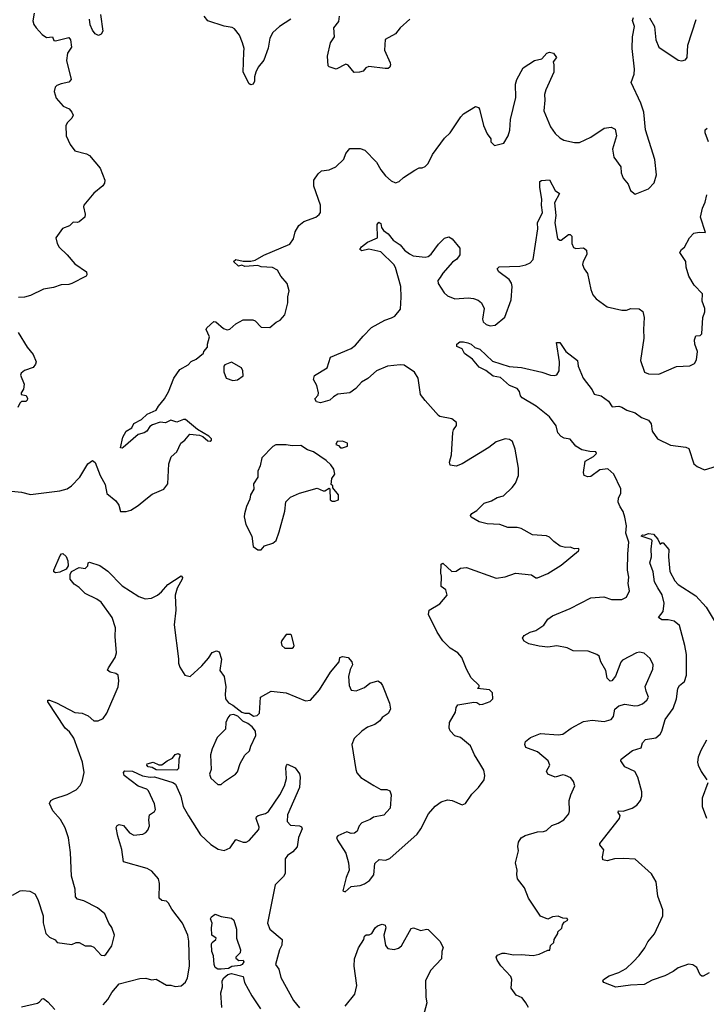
# Model space of a CAD drawing. Extents: x 1954683 to 2060285, y 904798 to 1016299.
# Tile 29 of 256: x 1975073 to 1979716, y 927327 to 933991. Entities that reach past the tile are written whole.
import ezdxf

# ---------------------------------------------------------------- set-up
doc = ezdxf.new("R2010")
doc.units = 0

msp = doc.modelspace()

# ---------------------------------------------------------------- linework, layer by layer
at = {"layer": '0CON10XD'}
for points in [[(1974975, 930804.5), (1975085, 930793.1), (1975145, 930777.5), (1975345, 930801.2), (1975395, 930816.2), (1975424.2, 930835.8), (1975480, 930895), (1975534.2, 930985.8), (1975565, 931007.5), (1975583.6, 930993.6), (1975616.1, 930906.1), (1975651.2, 930845), (1975663.3, 930785), (1975723.3, 930735), (1975743.3, 930705), (1975755, 930662.5), (1975793, 930663), (1975825, 930672), (1975875, 930702), (1975925.5, 930744.5), (1975969.8, 930780.2), (1976046.8, 930813.2), (1976075, 930850), (1976082.5, 930985), (1976098, 931032), (1976136.7, 931065), (1976162.5, 931125), (1976190, 931145), (1976222.5, 931185), (1976289.3, 931179.3), (1976310.7, 931170.7), (1976345, 931140), (1976361.7, 931138.3), (1976370, 931145), (1976370, 931155), (1976353, 931173), (1976275, 931216.7), (1976195, 931283.8), (1976180, 931285), (1976135, 931267.5), (1976095, 931280), (1976058, 931262), (1976023.9, 931266.1), (1975971.7, 931248.3), (1975953.6, 931236.4), (1975932.5, 931205), (1975915, 931193.8), (1975875, 931182.5), (1975772.5, 931095), (1975765, 931090), (1975755, 931093.3), (1975770, 931165), (1975793.3, 931205), (1975831.7, 931228.3), (1975845, 931256.7), (1975896.1, 931283.9), (1975935, 931321.2), (1975995, 931348.8), (1976012, 931375), (1976051.2, 931425), (1976078.3, 931471.7), (1976114.4, 931565.6), (1976155, 931623.3), (1976212.5, 931655), (1976231.7, 931678.3), (1976265.8, 931694.2), (1976317, 931733), (1976317.5, 931745), (1976342.5, 931775), (1976342.5, 931795), (1976357.5, 931845), (1976333.3, 931895), (1976337.5, 931905), (1976385, 931947.5), (1976400, 931945), (1976451.7, 931901.7), (1976475, 931892.5), (1976495, 931896.7), (1976535, 931933.3), (1976585, 931960), (1976649.3, 931959.3), (1976665, 931952.5), (1976705, 931910), (1976765, 931907.5), (1976806.4, 931943.6), (1976835, 931957.5), (1976865, 931992.5), (1976885.8, 932075), (1976885.8, 932115), (1976894.2, 932155), (1976882, 932205), (1976838, 932255), (1976816.2, 932295), (1976782.7, 932312.7), (1976705, 932319.2), (1976683.6, 932326.4), (1976595, 932320), (1976575, 932330), (1976553.6, 932323.6), (1976520, 932355), (1976535, 932367.5), (1976585, 932357.5), (1976635, 932356.7), (1976665, 932363.3), (1976725, 932398), (1976898.8, 932471.2), (1976925, 932507.5), (1976936.1, 932553.9), (1976961.7, 932598.3), (1976995, 932626), (1977075, 932653.8), (1977098.8, 932671.2), (1977106.2, 932685), (1977107.5, 932735), (1977062.5, 932865), (1977061.2, 932905), (1977091.9, 932948.1), (1977113, 932967), (1977165, 932973.8), (1977210, 932995), (1977264.1, 933045.9), (1977277.5, 933085), (1977305, 933120), (1977375, 933120), (1977406.8, 933106.8), (1977486.2, 933026.2), (1977515, 932974), (1977545.7, 932935), (1977585, 932900), (1977615, 932886.2), (1977640, 932895), (1977667.7, 932922.3), (1977745, 932973.3), (1977775, 932987.5), (1977795, 932987.5), (1977815, 932996.2), (1977835, 933018), (1977865, 933079.4), (1977945, 933188.6), (1977984.2, 933225), (1978055.8, 933334.2), (1978075, 933353.3), (1978155, 933402.5), (1978175, 933397.5), (1978182.5, 933385), (1978208.8, 933275), (1978235, 933217.5), (1978260, 933185), (1978260, 933165), (1978285, 933140), (1978347.5, 933155), (1978375.9, 933204.1), (1978387.7, 933242.3), (1978391.4, 933315), (1978428.1, 933465), (1978426, 933555), (1978434, 933585), (1978478, 933665), (1978555, 933714.4), (1978605, 933726.2), (1978637.5, 933765), (1978655, 933770), (1978682.5, 933765), (1978702.5, 933735), (1978680, 933705), (1978686.2, 933686.2), (1978684.3, 933635), (1978630, 933515), (1978622.2, 933485), (1978624.4, 933445.6), (1978616.9, 933375), (1978662.9, 933265), (1978695, 933221.2), (1978725, 933191.2), (1978752.5, 933175), (1978825, 933159.2), (1978859.7, 933160.3), (1978935, 933195.6), (1979025, 933255.8), (1979073, 933263), (1979099.5, 933249.5), (1979110, 933205), (1979082.9, 933115), (1979091.2, 933061.2), (1979137.5, 932995), (1979140, 932955), (1979155, 932917.5), (1979188.6, 932878.6), (1979203.8, 932835), (1979235, 932810), (1979325, 932846.7), (1979364.2, 932885.8), (1979379.1, 932940.9), (1979368.1, 933045), (1979304.5, 933244.5), (1979293.5, 933365), (1979274.5, 933425), (1979208.8, 933565), (1979227.6, 933622.4), (1979231.5, 933655), (1979214.3, 933795), (1979216.2, 933875), (1979230, 933945), (1979216.2, 933985), (1979223.6, 934006.4)], [(1975170, 934035), (1975162.3, 933982.3), (1975168.3, 933958.3), (1975183.3, 933935), (1975225, 933891.2), (1975255, 933871.2), (1975295.7, 933875.7), (1975305, 933850), (1975315, 933846.7), (1975405, 933870), (1975417.5, 933855), (1975423.8, 933805), (1975396.1, 933763.9), (1975390, 933715), (1975420, 933585), (1975405, 933567.5), (1975354.3, 933555.7), (1975325, 933546.2), (1975313.3, 933535), (1975306.7, 933505), (1975320.5, 933460.5), (1975368, 933405), (1975408, 933388), (1975426.7, 933365), (1975433.8, 933345), (1975426.7, 933325), (1975396.2, 933295), (1975386, 933275), (1975386.2, 933205), (1975415, 933146.7), (1975445, 933103.8), (1975525, 933082), (1975545, 933071.2), (1975617.1, 932985), (1975648, 932905), (1975645.8, 932885), (1975635, 932866), (1975575, 932815.8), (1975506.7, 932735), (1975503.9, 932723.9), (1975516.4, 932673.6), (1975512.5, 932655), (1975475, 932622.5), (1975465, 932617.5), (1975435, 932620), (1975410, 932595), (1975361.7, 932578.3), (1975316.7, 932515), (1975326, 932475), (1975340.3, 932450.3), (1975395, 932400), (1975445, 932338.1), (1975523.8, 932285), (1975527.5, 932265), (1975523.3, 932255), (1975426.4, 932206.4), (1975405, 932198.9), (1975353.3, 932196.7), (1975301.7, 932178.3), (1975233.2, 932166.8), (1975145, 932124.3), (1975105, 932112.5), (1975065, 932111.2)], [(1975620, 934025), (1975635.9, 933914.1), (1975625, 933892.5), (1975605, 933883.3), (1975583.8, 933895), (1975565, 933920), (1975550, 933955), (1975544.6, 933994.6)], [(1976905.8, 933995), (1976829.2, 933945), (1976785.8, 933905), (1976764.4, 933865), (1976752.2, 933797.8), (1976725, 933717.5), (1976685, 933668.8), (1976669.2, 933635), (1976660.8, 933605), (1976660.8, 933575), (1976652.5, 933555), (1976635, 933550), (1976625, 933556.7), (1976584.2, 933635), (1976588.9, 933771.1), (1976591.8, 933795), (1976580.5, 933835), (1976558.6, 933885), (1976525, 933928.8), (1976508.9, 933938.9), (1976455, 933946.5), (1976344.2, 933984.2), (1976320, 934015)], [(1977711.2, 933995), (1977645, 933936), (1977614.1, 933895.9), (1977545, 933857.5), (1977539.4, 933785), (1977578.8, 933698.8), (1977581.2, 933685), (1977575, 933670), (1977565, 933660), (1977545, 933660), (1977435, 933673.3), (1977413.9, 933666.1), (1977395, 933643.3), (1977370, 933635), (1977333.9, 933633.9), (1977295, 933682.5), (1977279.3, 933689.3), (1977213, 933657), (1977165, 933671.2), (1977158.3, 933678.3), (1977154.4, 933745), (1977175.8, 933834.2), (1977201.2, 933875), (1977198, 933935), (1977230.3, 933979.7), (1977235.6, 934015)], [(1979333, 934003), (1979366.7, 933945), (1979374.3, 933855), (1979394.6, 933804.6), (1979525, 933716.7), (1979551.7, 933711.7), (1979575, 933720), (1979585.8, 933735), (1979590.9, 933819.1), (1979648.2, 933991.8)], [(1979731.1, 933165), (1979709.2, 933225), (1979708.8, 933245), (1979722.7, 933257.3)], [(1977744, 931605), (1977672.8, 931652.8), (1977645, 931655.5), (1977560, 931645), (1977485, 931614), (1977428, 931562), (1977385, 931537.5), (1977346, 931495), (1977305, 931466.2), (1977225, 931456.7), (1977195, 931439.2), (1977170, 931415), (1977108.3, 931398.3), (1977081.2, 931405), (1977070, 931425), (1977090.7, 931449.3), (1977093.8, 931465), (1977082, 931515), (1977059.2, 931555), (1977067.2, 931582.8), (1977153.3, 931635), (1977175, 931706.7), (1977315, 931765.7), (1977345, 931787.1), (1977395, 931848.9), (1977453.1, 931906.9), (1977541.9, 931958.1), (1977587.8, 931972.2), (1977608.8, 931985), (1977647.5, 932032.5), (1977651.9, 932111.9), (1977651.2, 932185), (1977614.4, 932314.4), (1977603.4, 932333.4), (1977515, 932419.1), (1977435, 932436.9), (1977385.6, 932425.6), (1977373.1, 932435), (1977385, 932454.4), (1977425.3, 932484.7), (1977492, 932515), (1977491.5, 932605), (1977500.7, 932619.3), (1977515, 932611.2), (1977520.5, 932585), (1977532.2, 932565), (1977565, 932541.5), (1977598.3, 932498.3), (1977646.2, 932466.2), (1977675, 932431.2), (1977708.8, 932405), (1977733.4, 932393.4), (1977815, 932382.9), (1977835, 932388.1), (1977855, 932404.3), (1977905, 932472.5), (1977945, 932512), (1977975, 932521.2), (1977998.3, 932508.3), (1978050, 932445), (1978050.5, 932399.5), (1978029.7, 932370.3), (1978000.3, 932349.7), (1977934.6, 932275.4), (1977916, 932245), (1977901.2, 932225), (1977903.3, 932205), (1977943.2, 932143.2), (1977965, 932122), (1978015, 932101.9), (1978105, 932107.5), (1978142.7, 932102.7), (1978172.7, 932092.7), (1978196.7, 932075), (1978213.8, 932035), (1978202, 931965), (1978208, 931945), (1978227.3, 931927.3), (1978255, 931918), (1978287.3, 931922.7), (1978353.3, 931976.7), (1978397.5, 932095), (1978404.3, 932185), (1978398, 932208), (1978382.4, 932232.4), (1978312.5, 932285), (1978302.5, 932305), (1978315, 932318.8), (1978455, 932323.1), (1978495, 932330.6), (1978525, 932345.8), (1978545, 932368), (1978576.7, 932575), (1978575.5, 932615), (1978607.8, 932685), (1978600.9, 932735), (1978603.1, 932775), (1978590.8, 932855), (1978590, 932895), (1978602.5, 932902.5), (1978655, 932906.7), (1978695, 932833.8), (1978722.5, 932815), (1978689.3, 932750.7), (1978698.2, 932665), (1978692.7, 932615), (1978710.3, 932510.3), (1978725, 932498), (1978735, 932498), (1978785, 932537.5), (1978795, 932536.7), (1978806.7, 932525), (1978807.5, 932475), (1978817.9, 932447.9), (1978835, 932442.2), (1978885, 932447.5), (1978905, 932431.2), (1978908.2, 932401.8), (1978884, 932355), (1978880, 932335), (1978890, 932305), (1978912.3, 932272.3), (1978936, 932165), (1978949.5, 932129.5), (1978972.3, 932102.3), (1979045, 932046.7), (1979145, 932023.8), (1979176.1, 932023.9), (1979205, 932036.7), (1979263, 932033), (1979285.9, 932015.9), (1979296, 931975), (1979290.8, 931895), (1979294.1, 931835.9), (1979271.4, 931685), (1979299.2, 931605), (1979325.6, 931594.4), (1979395, 931591.4), (1979515, 931643.5), (1979605, 931648.8), (1979635.9, 931664.1), (1979650.5, 931689.5), (1979657.5, 931745), (1979639.5, 931795), (1979635.8, 931825), (1979645, 931851.2), (1979675, 931854.3), (1979685.8, 931865), (1979693.8, 931975), (1979706.4, 932013.6), (1979706.7, 932035), (1979687.1, 932085), (1979689.4, 932135), (1979634.7, 932194.7), (1979598.6, 932255), (1979581.1, 932315), (1979577.5, 932355), (1979538, 932415), (1979548, 932435), (1979568, 932452), (1979603.3, 932515), (1979632.5, 932545), (1979668.3, 932551.7), (1979710, 932550), (1979677.1, 932655), (1979689.4, 932715), (1979708, 932755), (1979719.2, 932805)], [(1975063.1, 931873.1), (1975124, 931775), (1975163.8, 931725), (1975183.3, 931675), (1975180.7, 931659.3), (1975163.9, 931636.1), (1975105, 931616.2), (1975082.7, 931597.3), (1975078.8, 931585), (1975104.2, 931524.2), (1975098.8, 931491.2), (1975082.5, 931465), (1975082.5, 931455), (1975117.5, 931447.5), (1975126.1, 931426.1), (1975123.3, 931415), (1975115, 931406.7), (1975085, 931406), (1975074.4, 931395.6), (1975060, 931365)], [(1978394, 927515), (1978327, 927587), (1978301.2, 927625), (1978296.2, 927645), (1978305, 927660), (1978335, 927673.8), (1978355, 927673.8), (1978412.1, 927662.1), (1978465, 927664.4), (1978545, 927657.1), (1978585, 927666), (1978645, 927693.3), (1978657.5, 927692.5), (1978663.3, 927725), (1978686.1, 927743.9), (1978687.5, 927765), (1978712.5, 927805), (1978713, 927817), (1978738.8, 927841.2), (1978743.8, 927865), (1978755, 927882.5), (1978780, 927895), (1978775, 927907.5), (1978745, 927910), (1978715, 927923.3), (1978675, 927918.8), (1978645, 927902.5), (1978595, 927923.3), (1978513.8, 928045), (1978486.2, 928115), (1978439.2, 928175), (1978434, 928205), (1978437.5, 928235), (1978426, 928285), (1978446.2, 928365), (1978442, 928395), (1978445.9, 928424.1), (1978465, 928453.3), (1978491.3, 928468.7), (1978575, 928494.4), (1978615, 928495.7), (1978635, 928502.9), (1978672.6, 928537.4), (1978715, 928552.2), (1978753.8, 928575), (1978785.7, 928615), (1978791.4, 928635), (1978789.2, 928705), (1978799.2, 928745), (1978828, 928805), (1978818, 928835), (1978799.1, 928859.1), (1978765, 928876.2), (1978745, 928878.8), (1978695, 928864.3), (1978644.7, 928884.7), (1978634.5, 928905), (1978658.6, 928945), (1978645.8, 928975), (1978573.8, 929035), (1978496.7, 929065), (1978489.2, 929085), (1978494, 929105), (1978527.3, 929132.7), (1978595, 929159.5), (1978715, 929150.6), (1978745.5, 929154.5), (1978803.4, 929196.6), (1978885, 929240.8), (1978945, 929249.2), (1979025, 929240.8), (1979072.5, 929255), (1979087.5, 929275), (1979096.7, 929325), (1979125, 929346), (1979165, 929357.5), (1979232.3, 929347.7), (1979255, 929350), (1979285, 929361.4), (1979315, 929384.2), (1979324.2, 929405), (1979309.2, 929445), (1979303.4, 929476.6), (1979353.8, 929595), (1979355.8, 929625), (1979337.3, 929667.3), (1979295, 929704), (1979265, 929709.4), (1979245, 929705.6), (1979150, 929655), (1979138.3, 929641.7), (1979102.3, 929547.7), (1979077.5, 929515), (1979065, 929513.3), (1979046.2, 929535), (1979035.8, 929585.8), (1979003.3, 929645), (1978992.7, 929682.7), (1978976.7, 929695), (1978916.9, 929716.9), (1978815, 929718.8), (1978775, 929739.6), (1978705, 929752.3), (1978645, 929743.6), (1978585, 929751.2), (1978515, 929767.5), (1978484.2, 929785), (1978473.3, 929805), (1978485, 929822.5), (1978525, 929846), (1978562.7, 929857.3), (1978616.8, 929893.2), (1978645, 929933.3), (1978675, 929956.2), (1978796.2, 930005), (1978935, 930078.6), (1979023.6, 930083.6), (1979075, 930066.2), (1979145, 930065.8), (1979176.8, 930083.2), (1979196.2, 930125), (1979186.7, 930175), (1979192.3, 930217.7), (1979182.5, 930265), (1979184.6, 930375.4), (1979193.3, 930455), (1979171.1, 930515), (1979176.5, 930565), (1979165, 930623.3), (1979153.1, 930663.1), (1979132.6, 930692.6), (1979121.1, 930725), (1979121.9, 930755), (1979138.6, 930785), (1979137.8, 930815), (1979090, 930915), (1979049.9, 930949.9), (1978997.1, 930945), (1978935, 930898.6), (1978915, 930897.1), (1978890, 930905), (1978886, 930925), (1978897.6, 931002.4), (1978953.3, 931035), (1978973.3, 931055), (1978970, 931065), (1978928.5, 931068.5), (1978875, 931080), (1978835, 931105.3), (1978795, 931152.4), (1978755, 931157.8), (1978735, 931168.7), (1978712.4, 931195), (1978701.7, 931241.7), (1978655, 931303.1), (1978565, 931374.4), (1978470.6, 931430.6), (1978460.6, 931445), (1978454, 931475), (1978436.2, 931495), (1978385, 931515.6), (1978325, 931568.2), (1978275, 931577.8), (1978225, 931615.6), (1978179.6, 931639.6), (1978135, 931694), (1978080.5, 931730.5), (1978065, 931763.3), (1978028.8, 931778.8), (1978029.2, 931795), (1978050.4, 931809.6), (1978075, 931810.9), (1978103.2, 931803.2), (1978126.7, 931795), (1978152, 931772), (1978185, 931760), (1978270.4, 931680.4), (1978383.1, 931643.1), (1978467, 931637), (1978605, 931605.4), (1978663.3, 931585), (1978687.6, 931582.4), (1978705, 931588.1), (1978721.5, 931615), (1978724.4, 931674.4), (1978702.5, 931805), (1978725, 931806.2), (1978766, 931745), (1978844.2, 931685), (1978850.5, 931645), (1978883.1, 931565), (1978943.3, 931485), (1978957, 931457), (1979006.2, 931445), (1979055, 931409.2), (1979080.6, 931370.6), (1979125, 931374.2), (1979145, 931369.2), (1979178.3, 931348.3), (1979235, 931330), (1979277.3, 931297.3), (1979325, 931280), (1979344.2, 931255), (1979351.2, 931205), (1979386.2, 931155), (1979475, 931110), (1979577.7, 931097.7), (1979598, 931088), (1979632.5, 930985), (1979655, 930966.7), (1979705, 930943.3), (1979785, 930970)], [(1976515, 931549.2), (1976545, 931553.8), (1976585, 931580), (1976582.5, 931615), (1976573.8, 931635), (1976505, 931672.5), (1976460, 931655), (1976452.5, 931645), (1976453.6, 931606.4), (1976470, 931565), (1976515, 931549.2)], [(1975025, 928066.2), (1975076.1, 928093.9), (1975095, 928098), (1975142.7, 928092.7), (1975175, 928074), (1975195.8, 928035), (1975232.5, 927925), (1975232.5, 927877.5), (1975249.4, 927805), (1975275, 927781.4), (1975312.9, 927762.9), (1975325.9, 927745.9), (1975425, 927732.5), (1975455, 927746), (1975475, 927746), (1975515, 927723.3), (1975555, 927722.5), (1975574.4, 927714.4), (1975625, 927660), (1975645, 927656.7), (1975655, 927663.3), (1975696.6, 927723.4), (1975714.4, 927795), (1975696.9, 927846.9), (1975675, 927876.7), (1975648.3, 927938.3), (1975600.3, 927980.3), (1975506.6, 928026.6), (1975465, 928038), (1975450, 928055), (1975448.8, 928105), (1975422.9, 928195), (1975415.7, 928355), (1975402.6, 928452.6), (1975381.1, 928521.1), (1975348, 928578), (1975297.5, 928635), (1975274, 928685), (1975283.3, 928705), (1975303, 928717), (1975395, 928745.8), (1975455, 928778), (1975481.7, 928808.3), (1975495.4, 928834.6), (1975509.5, 928895), (1975496.7, 928965), (1975438.1, 929128.1), (1975410.4, 929170.4), (1975381.4, 929195), (1975264, 929375), (1975262.5, 929385), (1975275, 929386.2), (1975323, 929367), (1975445, 929302.5), (1975495, 929297.5), (1975535, 929280), (1975575, 929246), (1975604.1, 929245.9), (1975638.3, 929261.7), (1975662.7, 929297.3), (1975738.5, 929475), (1975743.6, 929515), (1975739.2, 929555), (1975723.3, 929565), (1975683.8, 929575), (1975667.7, 929587.7), (1975672.9, 929605), (1975718.5, 929675), (1975728.7, 929705), (1975718.8, 929815), (1975720.2, 929875), (1975699.2, 929945), (1975625, 930047.5), (1975595, 930068.6), (1975516.9, 930106.9), (1975475, 930147.5), (1975440.9, 930170.9), (1975413.3, 930205), (1975413.9, 930235), (1975423.9, 930256.1), (1975475, 930283.1), (1975515, 930276.9), (1975532.9, 930295), (1975536.2, 930313.8), (1975545, 930320), (1975615, 930297.1), (1975668.9, 930258.9), (1975765, 930158), (1975877.6, 930087.6), (1975921.2, 930071.2), (1975965, 930075.7), (1976004.4, 930095.6), (1976032.6, 930117.4), (1976075, 930168.6), (1976165, 930226.7), (1976173.3, 930215), (1976171.2, 930205), (1976137.2, 930142.8), (1976123.3, 930095), (1976128.1, 929995), (1976117.1, 929895), (1976147.5, 929665), (1976146, 929635), (1976155, 929607.5), (1976190.5, 929555), (1976225.6, 929544.4), (1976305, 929617.5), (1976350.9, 929669.1), (1976375, 929708.1), (1976405, 929718.6), (1976422.1, 929712.1), (1976437, 929663), (1976426.4, 929586.4), (1976455.7, 929545), (1976467.1, 929475), (1976461.4, 929425), (1976465.6, 929395), (1976486.1, 929366.1), (1976515, 929351.9), (1976574.3, 929304.3), (1976595, 929297.1), (1976625, 929297.5), (1976655, 929276), (1976679.5, 929280.5), (1976693.9, 929296.1), (1976702.5, 929405), (1976773.6, 929446.4), (1976874.5, 929434.5), (1977005, 929380), (1977040, 929385), (1977099.4, 929455), (1977175.7, 929575), (1977233.3, 929645), (1977237, 929673), (1977255, 929680), (1977295, 929673.3), (1977320, 929645), (1977322.5, 929625), (1977307.6, 929592.4), (1977296.7, 929545), (1977301.1, 929485), (1977315, 929452), (1977348.8, 929448.8), (1977405, 929470), (1977440.5, 929499.5), (1977495, 929516.2), (1977514, 929504), (1977526, 929485), (1977574.1, 929364.1), (1977580, 929325), (1977565.7, 929294.3), (1977525, 929268.8), (1977508.8, 929245), (1977475, 929219.4), (1977425, 929201.9), (1977387.5, 929175), (1977334, 929125), (1977318, 929085), (1977345.6, 928915), (1977353.8, 928893.8), (1977380.9, 928860.9), (1977467.2, 928807.2), (1977515, 928781.2), (1977555, 928780), (1977575, 928771.2), (1977584.1, 928744.1), (1977577.5, 928655), (1977535, 928606.2), (1977466.1, 928593.9), (1977442.7, 928577.3), (1977385.6, 928554.4), (1977369.2, 928535), (1977355, 928497.5), (1977336.1, 928483.9), (1977315, 928483.8), (1977285, 928493.8), (1977225, 928466), (1977216, 928455), (1977222.3, 928437.7), (1977279.1, 928349.1), (1977297.5, 928285), (1977300, 928235), (1977280, 928185), (1977257.5, 928095), (1977275, 928087.5), (1977315, 928124), (1977375, 928130.8), (1977405, 928141.9), (1977438, 928165), (1977467, 928203), (1977475, 928280), (1977505, 928306.7), (1977547, 928303), (1977575, 928314), (1977760.7, 928479.3), (1977785.5, 928514.5), (1977838, 928615), (1977882.1, 928667.9), (1977922.6, 928697.4), (1977965, 928710.6), (1977997.5, 928705), (1978065, 928676.7), (1978087.5, 928685), (1978130.8, 928749.2), (1978175, 928793.3), (1978213.9, 928846.1), (1978218.8, 928875), (1978212.3, 928912.3), (1978185, 928956.7), (1978148.6, 929015), (1978121.4, 929075), (1978055, 929133.1), (1978015, 929143.8), (1977985, 929176.7), (1977977.5, 929195), (1977978.6, 929235), (1978020, 929305), (1978023.8, 929335), (1978036.4, 929353.6), (1978145, 929372), (1978165, 929368.8), (1978185, 929356), (1978205, 929358), (1978253.6, 929376.4), (1978272.5, 929395), (1978270, 929435), (1978250, 929455), (1978170, 929465), (1978180, 929475), (1978180, 929485), (1978125, 929536.7), (1978093.8, 929595), (1978063.8, 929675), (1978036, 929705), (1977985, 929737.5), (1977935, 929785.8), (1977895.7, 929845), (1977836.7, 929965), (1977842.5, 929995), (1977915, 930036.7), (1977963.8, 930095), (1977955, 930132.5), (1977923.8, 930155), (1977926, 930225), (1977921.4, 930245), (1977923.9, 930306.1), (1977935, 930312.5), (1977995, 930256.2), (1978025, 930258.8), (1978055, 930278.8), (1978093.6, 930283.6), (1978295, 930210), (1978355, 930220), (1978425, 930243.8), (1978535, 930233.3), (1978564.1, 930214.1), (1978575, 930214), (1978645, 930243.1), (1978735, 930300), (1978852.5, 930395), (1978856.2, 930405), (1978851.7, 930411.7), (1978825, 930410), (1978795, 930420), (1978765, 930418), (1978728.3, 930428.3), (1978685, 930458.8), (1978655, 930488.8), (1978635, 930498), (1978540, 930505), (1978465, 930546.2), (1978437, 930553), (1978374.1, 930554.1), (1978320, 930575), (1978235, 930578), (1978181.2, 930591.2), (1978125, 930623.3), (1978122, 930635), (1978131.2, 930648.8), (1978165, 930668.8), (1978215, 930718.8), (1978262.5, 930735), (1978302.5, 930757.5), (1978345, 930768.8), (1978404.2, 930825), (1978426.1, 930853.9), (1978446.7, 930905), (1978446.5, 930955), (1978424.2, 931085), (1978406.7, 931135), (1978385, 931150), (1978355, 931153.3), (1978295, 931133.8), (1978245.5, 931094.5), (1978065, 930985.8), (1978025, 930969.2), (1977985, 930976.7), (1977978.8, 930995), (1977994.2, 931045), (1978002.3, 931197.7), (1978006.7, 931215), (1978026.7, 931245), (1978027.5, 931265), (1977995, 931290), (1977915, 931304.3), (1977905, 931310.8), (1977815, 931412.5), (1977784.4, 931455), (1977768.1, 931565), (1977744, 931605)], [(1977243, 931093), (1977255, 931093.3), (1977290, 931105), (1977290, 931125), (1977255, 931137.5), (1977220, 931135), (1977210, 931115), (1977228.3, 931108.3), (1977243, 931093)], [(1976705, 930402.5), (1976729.3, 930430.7), (1976785, 930446.7), (1976806.7, 930465), (1976828.8, 930525), (1976866, 930665), (1976873, 930727), (1976905, 930760), (1976965, 930786.7), (1977085, 930820), (1977125, 930802.5), (1977137, 930803), (1977165, 930820), (1977170, 930815), (1977171.7, 930741.7), (1977185, 930732.5), (1977205, 930732.5), (1977228.3, 930741.7), (1977230, 930775), (1977191.7, 930821.7), (1977190, 930835), (1977180, 930845), (1977183.3, 930885), (1977203.3, 930915), (1977198, 930948), (1977177.7, 930977.7), (1977145, 931006.7), (1977060, 931065), (1977020.3, 931080.3), (1976975, 931108.8), (1976915, 931106.2), (1976875, 931113.8), (1976806.1, 931113.9), (1976785, 931102.5), (1976710, 931025), (1976699.3, 930970.7), (1976683.9, 930936.1), (1976683.3, 930895), (1976655, 930850), (1976657, 930813), (1976634, 930775), (1976630, 930745), (1976606, 930695), (1976594, 930646), (1976590, 930625), (1976601.2, 930575), (1976643.3, 930495), (1976652.5, 930425), (1976683, 930403), (1976705, 930402.5)], [(1979735, 927540), (1979695, 927517.1), (1979685, 927517.5), (1979675.6, 927525.6), (1979652.5, 927575), (1979625, 927593.1), (1979595, 927598.2), (1979525, 927573.3), (1979491.7, 927548.3), (1979435, 927518.9), (1979349.8, 927490.2), (1979295, 927460), (1979204.5, 927455.5), (1979105, 927441.9), (1979023.3, 927475), (1979016.7, 927485), (1979021.2, 927495), (1979059.7, 927520.3), (1979125, 927541.1), (1979175, 927569.4), (1979222, 927615), (1979262.3, 927657.7), (1979300.5, 927709.5), (1979320.2, 927749.8), (1979365, 927803.8), (1979421.8, 927925), (1979422.5, 927965), (1979387.8, 928057.8), (1979378, 928155), (1979345, 928210), (1979235, 928308.2), (1979155.4, 928314.6), (1979095, 928310.8), (1979045, 928298.8), (1979017.5, 928305), (1979013.8, 928325), (1979023, 928373), (1978996.7, 928405), (1978996.2, 928415), (1979128.8, 928585), (1979133.8, 928605), (1979121.2, 928625), (1979123.3, 928635), (1979155, 928634), (1979215, 928653.3), (1979245.8, 928675), (1979271.1, 928705), (1979280, 928735), (1979280, 928765), (1979253.6, 928863.6), (1979232.8, 928902.8), (1979166, 928935), (1979138.8, 928975), (1979140, 928985), (1979216.7, 929045), (1979275, 929062), (1979285, 929096.2), (1979305, 929120), (1979375, 929130), (1979405, 929154.2), (1979416.5, 929175), (1979438.4, 929255), (1979491.2, 929328.8), (1979514.1, 929395), (1979523.5, 929465), (1979535.9, 929484.1), (1979568.9, 929511.1), (1979583.1, 929555), (1979581.5, 929695), (1979572.1, 929755), (1979535, 929890), (1979498.8, 929918.8), (1979458.3, 929928.3), (1979415, 929928.6), (1979393.3, 929945), (1979424, 929986), (1979432, 930042), (1979417.7, 930097.7), (1979387.8, 930145), (1979366.8, 930185), (1979357, 930253), (1979334.4, 930315), (1979344.5, 930355.5), (1979342.5, 930407.5), (1979350.6, 930465), (1979342.9, 930472.9), (1979275.8, 930495), (1979285, 930504.2), (1979295, 930501.9), (1979325, 930512.9), (1979358.8, 930508.8), (1979388.8, 930475), (1979405, 930440), (1979415, 930450), (1979425, 930450), (1979462.5, 930405), (1979460, 930355), (1979468.8, 930255), (1979503.4, 930193.4), (1979527, 930167), (1979645, 930091.1), (1979715.4, 930015), (1979770.4, 929925)], [(1975315, 930246.6), (1975303.4, 930253.4), (1975303.7, 930265), (1975346.1, 930363.9), (1975355, 930375.5), (1975365, 930377.3), (1975387.7, 930357.7), (1975398.6, 930328.6), (1975401.9, 930295), (1975387.2, 930272.9), (1975345, 930252.2), (1975315, 930246.6)], [(1976915, 929736.2), (1976925, 929743.8), (1976928.8, 929755), (1976910, 929825), (1976905, 929830), (1976875, 929830), (1976845, 929790), (1976841.2, 929775), (1976846.7, 929755), (1976865, 929736.7), (1976915, 929736.2)], [(1976435, 928813.3), (1976457.5, 928835), (1976533.3, 928885), (1976545, 928900), (1976564.4, 928955.6), (1976596.4, 929013.6), (1976627.7, 929042.3), (1976636.1, 929073.9), (1976669.2, 929145), (1976666.9, 929175), (1976645, 929204.3), (1976615, 929227.1), (1976582.1, 929242.1), (1976547.3, 929277.3), (1976518.3, 929288.3), (1976495, 929283.8), (1976480.8, 929265), (1976466, 929235), (1976465, 929190), (1976407.5, 929132.5), (1976374.2, 929055.8), (1976364, 929015), (1976367.5, 928915), (1976357.5, 928885), (1976365, 928857.5), (1976413.9, 928813.9), (1976435, 928813.3)], [(1979718, 929115), (1979678.1, 929045), (1979661.3, 928998.7), (1979656.9, 928965), (1979661.4, 928945), (1979681.7, 928901.7), (1979720, 928845)], [(1976135, 928911.5), (1975995, 928913.5), (1975968.9, 928928.9), (1975942.5, 928935), (1975933.1, 928945), (1975934, 928955), (1975975, 928966), (1976015, 928946.7), (1976035, 928947.5), (1976070, 928975), (1976106.4, 928993.6), (1976125, 929017.5), (1976145, 929023.3), (1976155, 929016.7), (1976155.5, 929005.5), (1976148.2, 928985), (1976146.7, 928923.3), (1976135, 928911.5)], [(1975636.4, 927323.6), (1975668.3, 927358.3), (1975695, 927406.2), (1975745, 927464.2), (1975885, 927500.8), (1975925, 927503.8), (1975965, 927493.3), (1975995, 927497.5), (1976065.9, 927455.9), (1976096.1, 927456.1), (1976125, 927446.7), (1976165, 927452.5), (1976193.9, 927476.1), (1976208.8, 927505), (1976220.8, 927585), (1976217.3, 927755), (1976209.5, 927795), (1976174.5, 927875), (1976100.9, 927970.9), (1976080.3, 928010.3), (1976065.7, 928025.7), (1976035, 928029.2), (1976017.1, 928045), (1976019.1, 928145), (1976011.5, 928175), (1975967.6, 928227.6), (1975935, 928246.7), (1975775, 928291.2), (1975763.1, 928375), (1975737.8, 928465), (1975725.8, 928524.2), (1975732.3, 928537.7), (1975745, 928543.8), (1975775, 928536), (1975815, 928487.5), (1975845, 928470.8), (1975905, 928478), (1975925, 928488.8), (1975940, 928505), (1975950.8, 928535), (1975945.8, 928575), (1975950.5, 928609.5), (1975985, 928631.2), (1975992, 928645), (1975985, 928682.5), (1975945, 928772.5), (1975932.6, 928782.6), (1975875, 928803.1), (1975779.2, 928875), (1975774.3, 928895), (1975782.9, 928907.1), (1975835, 928905.6), (1975903.5, 928873.5), (1975955, 928863), (1975985, 928866.6), (1976107.6, 928827.6), (1976126.4, 928816.3), (1976162, 928735), (1976179.3, 928665), (1976215, 928601.4), (1976294.7, 928474.7), (1976365, 928407.5), (1976415, 928375.8), (1976455, 928367.5), (1976496, 928385), (1976535, 928442), (1976585, 928423.3), (1976605, 928423.8), (1976625, 928436.2), (1976689.5, 928510.5), (1976691.9, 928525), (1976671.9, 928585), (1976674.3, 928595), (1976686.2, 928603.8), (1976735, 928618.2), (1976755, 928631.9), (1976832.7, 928745), (1976864.6, 928805), (1976877.9, 928855), (1976872.9, 928927.1), (1976876.2, 928943.8), (1976885, 928952.5), (1976936.6, 928926.6), (1976966, 928886), (1976970, 928865), (1976964.2, 928794.2), (1976885, 928608), (1976881.5, 928565), (1976905, 928540), (1976965, 928535.6), (1976977.8, 928527.8), (1976982.2, 928515), (1976958.1, 928455), (1976948.3, 928391.7), (1976921.1, 928358.9), (1976885, 928333.8), (1976869.3, 928310.7), (1976868.6, 928211.4), (1976857.8, 928192.2), (1976801.4, 928135), (1976748.6, 927875), (1976764.3, 927834.3), (1976848.8, 927765), (1976845.8, 927725.8), (1976830, 927695), (1976803.8, 927595), (1976826.5, 927565), (1976838, 927508), (1976925, 927352), (1976965, 927302.5)], [(1979725.7, 928825), (1979688.3, 928721.7), (1979687.5, 928665), (1979717, 928587)], [(1976435, 927564.7), (1976413.3, 927565), (1976395, 927576), (1976387.9, 927595), (1976383.7, 927653.7), (1976371.3, 927685), (1976370.5, 927735), (1976375, 927746), (1976400, 927765), (1976402.5, 927775), (1976373.3, 927795), (1976369.2, 927845), (1976373.8, 927875), (1976363.3, 927905), (1976370.7, 927919.3), (1976395, 927937.5), (1976435, 927920), (1976505, 927910), (1976521.2, 927895), (1976538.1, 927835), (1976538.1, 927775), (1976566.7, 927695), (1976563.1, 927675), (1976535, 927646.7), (1976535, 927640), (1976555, 927624), (1976585, 927626), (1976588.9, 927615), (1976577.8, 927595), (1976565, 927589.6), (1976508.3, 927581.7), (1976485, 927569.5), (1976435, 927564.7)], [(1977274.2, 927315), (1977339.5, 927395), (1977352.7, 927455), (1977335.6, 927585), (1977336.7, 927635), (1977365, 927709.2), (1977400, 927765), (1977405, 927787.5), (1977415, 927796.7), (1977437, 927797), (1977453.3, 927805), (1977476.7, 927845), (1977492.3, 927857.7), (1977525, 927870), (1977545, 927863.3), (1977549.2, 927845), (1977535.8, 927795), (1977546, 927725), (1977562.5, 927705), (1977605, 927697.5), (1977635, 927705.7), (1977655, 927722), (1977719.3, 927840.7), (1977735, 927843.3), (1977786.4, 927826.4), (1977825, 927835.8), (1977835, 927832.5), (1977915, 927754.4), (1977937.8, 927712.2), (1977927.9, 927685), (1977925, 927634), (1977851.9, 927555), (1977816.9, 927485), (1977819.2, 927375), (1977825.8, 927335.8), (1977801.4, 927245)], [(1976439.5, 927305), (1976433.6, 927405), (1976443.9, 927445), (1976442.7, 927485), (1976454.4, 927505), (1976481.3, 927528.7), (1976504.7, 927535.3), (1976584.2, 927515), (1976592.4, 927475), (1976642.7, 927385), (1976701.1, 927295)], [(1978512.9, 927305), (1978496.6, 927336.6), (1978470.3, 927370.3), (1978429.4, 927389.4), (1978396, 927435), (1978401.4, 927495), (1978394, 927515)], [(1975085, 927310), (1975192.5, 927335), (1975207.3, 927342.7), (1975225, 927364), (1975235, 927366.2), (1975263.9, 927343.9), (1975310.5, 927290.5)]]:
    msp.add_lwpolyline(points, dxfattribs=at)

doc.saveas('drawing.dxf')
